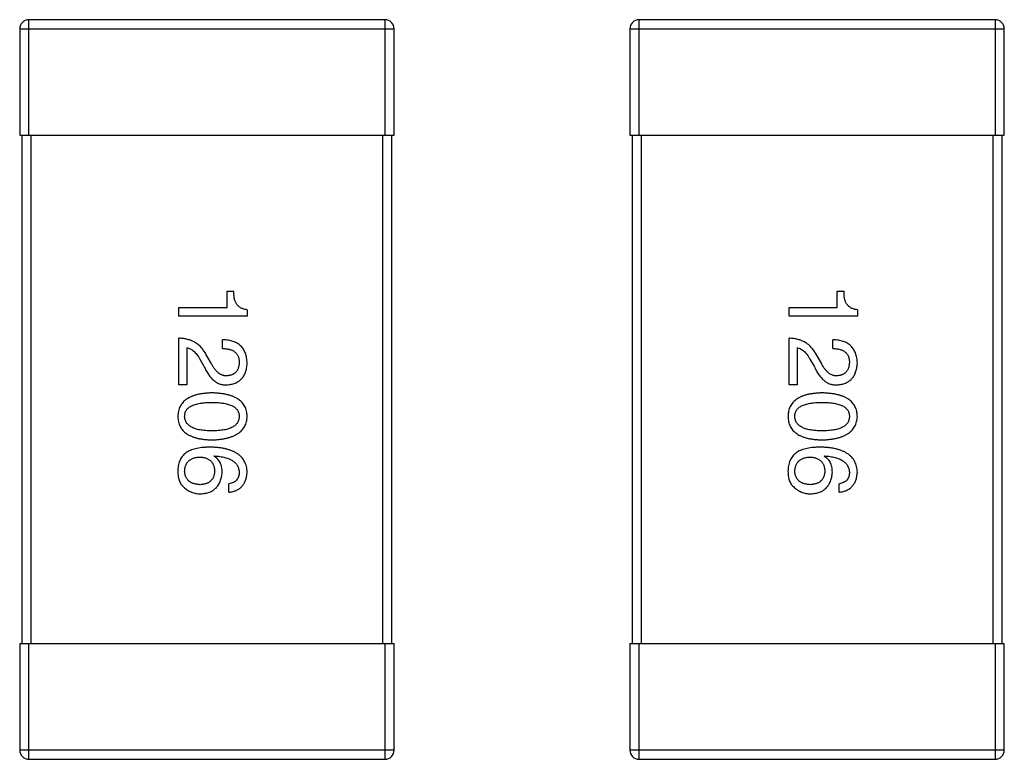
# Model space of a CAD drawing. Header units: inches. Extents: x -39 to 331, y -154 to 45.
# Tile 99 of 120: x 299.89 to 304.15, y -83.94 to -80.74. Entities that reach past the tile are written whole.
import ezdxf

# ---------------------------------------------------------------- set-up
doc = ezdxf.new("R2010")
doc.units = ezdxf.units.IN
doc.header["$LTSCALE"] = 1.21
doc.header["$MEASUREMENT"] = 0
doc.layers.get('0').update_dxf_attribs({"linetype": 'CONTINUOUS'})

msp = doc.modelspace()

# ---------------------------------------------------------------- linework, layer by layer
at = {"color": 6, "linetype": 'Continuous'}
for p, q in [((301.4736, -80.7442), (299.9336, -80.7442)), ((299.9336, -81.2442), (299.9336, -80.7442)), ((301.4736, -80.7442), (301.4736, -81.2442)), ((304.1135, -80.7442), (302.5735, -80.7442)), ((302.5735, -81.2442), (302.5735, -80.7442)), ((304.1135, -80.7442), (304.1135, -81.2442)), ((299.8936, -80.7842), (301.5136, -80.7842)), ((299.8936, -80.7842), (299.8936, -81.2442)), ((301.5136, -81.2442), (301.5136, -80.7842)), ((302.5335, -80.7842), (304.1535, -80.7842)), ((302.5335, -80.7842), (302.5335, -81.2442)), ((304.1535, -81.2442), (304.1535, -80.7842)), ((299.8936, -81.2442), (301.5136, -81.2442)), ((299.9036, -81.2442), (299.9036, -83.4442)), ((299.9436, -83.4442), (299.9436, -81.2442)), ((301.4636, -81.2442), (301.4636, -83.4442)), ((301.5036, -83.4442), (301.5036, -81.2442)), ((302.5335, -81.2442), (304.1535, -81.2442)), ((302.5435, -81.2442), (302.5435, -83.4442)), ((302.5835, -83.4442), (302.5835, -81.2442)), ((304.1035, -81.2442), (304.1035, -83.4442)), ((304.1435, -83.4442), (304.1435, -81.2442)), ((300.7909, -81.9189), (300.8204, -81.9189)), ((300.7909, -81.9894), (300.7909, -81.9189)), ((303.4308, -81.9189), (303.4603, -81.9189)), ((303.4308, -81.9894), (303.4308, -81.9189)), ((300.5827, -81.9894), (300.7909, -81.9894)), ((300.5827, -82.0271), (300.5827, -81.9894)), ((300.8778, -81.9992), (300.8778, -82.0271)), ((303.2226, -81.9894), (303.4308, -81.9894)), ((303.2226, -82.0271), (303.2226, -81.9894)), ((303.5177, -81.9992), (303.5177, -82.0271)), ((300.8778, -82.0271), (300.5827, -82.0271)), ((303.5177, -82.0271), (303.2226, -82.0271)), ((300.5827, -82.3242), (300.5827, -82.1225)), ((300.7713, -82.1668), (300.7713, -82.1291)), ((303.2226, -82.3242), (303.2226, -82.1225)), ((303.4111, -82.1668), (303.4111, -82.1291)), ((300.6172, -82.1635), (300.6172, -82.3242)), ((303.257, -82.1635), (303.257, -82.3242)), ((300.6729, -82.2127), (300.6909, -82.2439)), ((300.7221, -82.2307), (300.6991, -82.1914)), ((303.3127, -82.2127), (303.3308, -82.2439)), ((303.3619, -82.2307), (303.339, -82.1914)), ((300.6172, -82.3242), (300.5827, -82.3242)), ((303.257, -82.3242), (303.2226, -82.3242)), ((300.7336, -82.6331), (300.7352, -82.6315)), ((303.3734, -82.6331), (303.375, -82.6315)), ((300.7991, -82.7888), (300.7991, -82.7528)), ((303.439, -82.7888), (303.439, -82.7528)), ((301.5136, -83.4442), (299.8936, -83.4442)), ((299.8936, -83.4442), (299.8936, -83.9042)), ((299.9336, -83.9442), (299.9336, -83.4442)), ((301.4736, -83.4442), (301.4736, -83.9442)), ((301.5136, -83.9042), (301.5136, -83.4442)), ((304.1535, -83.4442), (302.5335, -83.4442)), ((302.5335, -83.4442), (302.5335, -83.9042)), ((302.5735, -83.9442), (302.5735, -83.4442)), ((304.1135, -83.4442), (304.1135, -83.9442)), ((304.1535, -83.9042), (304.1535, -83.4442)), ((301.5136, -83.9042), (299.8936, -83.9042)), ((304.1535, -83.9042), (302.5335, -83.9042)), ((299.9336, -83.9442), (301.4736, -83.9442)), ((302.5735, -83.9442), (304.1135, -83.9442))]:
    msp.add_line(p, q, dxfattribs=at)
for centre, start, end in [((299.9336, -80.7842), 90, 180), ((301.4736, -80.7842), 0, 90), ((302.5735, -80.7842), 90, 180), ((304.1135, -80.7842), 0, 90), ((299.9336, -83.9042), 180, 270), ((301.4736, -83.9042), 270, 0), ((302.5735, -83.9042), 180, 270), ((304.1135, -83.9042), 270, 0)]:
    msp.add_arc(centre, 0.04, start, end, dxfattribs=at)
for points, knots in [([(300.8778, -81.9992), (300.8754, -81.9989), (300.8706, -81.9983), (300.8637, -81.9967), (300.8574, -81.9946), (300.8515, -81.9919), (300.8461, -81.9887), (300.8413, -81.9849), (300.8368, -81.9807), (300.833, -81.9759), (300.8297, -81.9706), (300.8269, -81.9647), (300.8245, -81.9584), (300.8227, -81.9515), (300.8214, -81.9441), (300.8205, -81.9361), (300.8201, -81.9277), (300.8203, -81.9219), (300.8204, -81.9189)], [0, 0, 0, 0, 0.066659, 0.129311, 0.18962, 0.247164, 0.30314, 0.357527, 0.411867, 0.466926, 0.523012, 0.580527, 0.641561, 0.705268, 0.772282, 0.84407, 0.919338, 1, 1, 1, 1]), ([(303.5177, -81.9992), (303.5152, -81.9989), (303.5104, -81.9983), (303.5036, -81.9967), (303.4972, -81.9946), (303.4913, -81.9919), (303.4859, -81.9887), (303.4811, -81.9849), (303.4767, -81.9807), (303.4729, -81.9759), (303.4695, -81.9706), (303.4667, -81.9647), (303.4643, -81.9584), (303.4625, -81.9515), (303.4612, -81.9441), (303.4604, -81.9361), (303.46, -81.9277), (303.4602, -81.9219), (303.4603, -81.9189)], [0, 0, 0, 0, 0.066659, 0.129311, 0.18962, 0.247164, 0.30314, 0.357527, 0.411867, 0.466926, 0.523012, 0.580527, 0.641561, 0.705268, 0.772282, 0.84407, 0.919338, 1, 1, 1, 1]), ([(300.6991, -82.1914), (300.6976, -82.1887), (300.6946, -82.1833), (300.6895, -82.1756), (300.6842, -82.1685), (300.6784, -82.1619), (300.6724, -82.1557), (300.6659, -82.1502), (300.6592, -82.145), (300.652, -82.1405), (300.6446, -82.1364), (300.6368, -82.1329), (300.6286, -82.1298), (300.6201, -82.1274), (300.6112, -82.1253), (300.602, -82.1239), (300.5925, -82.1229), (300.586, -82.1227), (300.5827, -82.1225)], [0, 0, 0, 0, 0.065828, 0.130094, 0.192451, 0.254037, 0.313974, 0.373757, 0.433048, 0.492243, 0.551902, 0.611758, 0.672678, 0.734814, 0.798569, 0.863693, 0.930488, 1, 1, 1, 1]), ([(300.8778, -82.2307), (300.8776, -82.2267), (300.8772, -82.2188), (300.8756, -82.2075), (300.8733, -82.1968), (300.8701, -82.187), (300.8662, -82.1779), (300.8615, -82.1696), (300.856, -82.162), (300.8497, -82.1552), (300.8425, -82.1492), (300.8347, -82.144), (300.826, -82.1395), (300.8166, -82.1359), (300.8063, -82.133), (300.7953, -82.1309), (300.7836, -82.1295), (300.7754, -82.1293), (300.7713, -82.1291)], [0, 0, 0, 0, 0.07282, 0.141057, 0.2062, 0.267672, 0.326735, 0.383519, 0.439188, 0.494454, 0.549628, 0.605958, 0.66397, 0.72402, 0.787502, 0.854127, 0.925065, 1, 1, 1, 1]), ([(303.339, -82.1914), (303.3374, -82.1887), (303.3344, -82.1833), (303.3294, -82.1756), (303.324, -82.1685), (303.3183, -82.1619), (303.3122, -82.1557), (303.3058, -82.1502), (303.299, -82.145), (303.2919, -82.1405), (303.2844, -82.1364), (303.2766, -82.1329), (303.2685, -82.1298), (303.2599, -82.1274), (303.2511, -82.1253), (303.2419, -82.1239), (303.2323, -82.1229), (303.2259, -82.1227), (303.2226, -82.1225)], [0, 0, 0, 0, 0.065828, 0.130094, 0.192451, 0.254037, 0.313974, 0.373757, 0.433048, 0.492243, 0.551902, 0.611758, 0.672678, 0.734814, 0.798569, 0.863693, 0.930488, 1, 1, 1, 1]), ([(303.5177, -82.2307), (303.5175, -82.2267), (303.5171, -82.2188), (303.5155, -82.2075), (303.5131, -82.1968), (303.51, -82.187), (303.506, -82.1779), (303.5013, -82.1696), (303.4958, -82.162), (303.4895, -82.1552), (303.4824, -82.1492), (303.4745, -82.144), (303.4658, -82.1395), (303.4564, -82.1359), (303.4462, -82.133), (303.4352, -82.1309), (303.4234, -82.1295), (303.4153, -82.1293), (303.4111, -82.1291)], [0, 0, 0, 0, 0.07282, 0.141057, 0.2062, 0.267672, 0.326735, 0.383519, 0.439188, 0.494454, 0.549628, 0.605958, 0.66397, 0.72402, 0.787502, 0.854127, 0.925065, 1, 1, 1, 1]), ([(300.6172, -82.1635), (300.6198, -82.164), (300.625, -82.1651), (300.6325, -82.1684), (300.6399, -82.1727), (300.647, -82.1783), (300.6538, -82.1851), (300.6605, -82.1932), (300.667, -82.2024), (300.6709, -82.2092), (300.6729, -82.2127)], [0, 0, 0, 0, 0.103034, 0.208166, 0.318255, 0.434664, 0.559728, 0.695394, 0.841708, 1, 1, 1, 1]), ([(300.7713, -82.1668), (300.7742, -82.1669), (300.7798, -82.1671), (300.788, -82.168), (300.7957, -82.1692), (300.8027, -82.171), (300.8092, -82.1732), (300.8152, -82.1757), (300.8206, -82.1788), (300.8254, -82.1823), (300.8297, -82.1862), (300.8334, -82.1906), (300.8365, -82.1954), (300.839, -82.2006), (300.841, -82.2063), (300.8424, -82.2124), (300.8432, -82.219), (300.8433, -82.2235), (300.8434, -82.2258)], [0, 0, 0, 0, 0.082594, 0.15978, 0.232961, 0.301462, 0.365595, 0.426678, 0.484662, 0.540809, 0.595146, 0.648401, 0.702272, 0.757102, 0.813447, 0.872233, 0.934055, 1, 1, 1, 1]), ([(303.257, -82.1635), (303.2596, -82.164), (303.2648, -82.1651), (303.2724, -82.1684), (303.2797, -82.1727), (303.2868, -82.1783), (303.2937, -82.1851), (303.3003, -82.1932), (303.3068, -82.2024), (303.3107, -82.2092), (303.3127, -82.2127)], [0, 0, 0, 0, 0.103034, 0.208166, 0.318255, 0.434664, 0.559728, 0.695394, 0.841708, 1, 1, 1, 1]), ([(303.4111, -82.1668), (303.414, -82.1669), (303.4197, -82.1671), (303.4278, -82.168), (303.4355, -82.1692), (303.4426, -82.171), (303.449, -82.1732), (303.455, -82.1757), (303.4604, -82.1788), (303.4652, -82.1823), (303.4695, -82.1862), (303.4732, -82.1906), (303.4763, -82.1954), (303.4789, -82.2006), (303.4808, -82.2063), (303.4822, -82.2124), (303.4831, -82.219), (303.4832, -82.2235), (303.4832, -82.2258)], [0, 0, 0, 0, 0.082594, 0.15978, 0.232961, 0.301462, 0.365595, 0.426678, 0.484662, 0.540809, 0.595146, 0.648401, 0.702272, 0.757102, 0.813447, 0.872233, 0.934055, 1, 1, 1, 1]), ([(300.6909, -82.2439), (300.6925, -82.2473), (300.6956, -82.2539), (300.7006, -82.2633), (300.7057, -82.2721), (300.7111, -82.2802), (300.7166, -82.2876), (300.7223, -82.2943), (300.7282, -82.3004), (300.7343, -82.3057), (300.7405, -82.3105), (300.7469, -82.3145), (300.7536, -82.3178), (300.7604, -82.3206), (300.7673, -82.3225), (300.7745, -82.3238), (300.7819, -82.3244), (300.7868, -82.3243), (300.7893, -82.3242)], [0, 0, 0, 0, 0.082731, 0.161257, 0.236138, 0.307554, 0.375712, 0.440848, 0.502916, 0.562567, 0.619798, 0.675716, 0.73039, 0.78386, 0.837315, 0.890547, 0.944917, 1, 1, 1, 1]), ([(300.7909, -82.2848), (300.7893, -82.2849), (300.7861, -82.2851), (300.7813, -82.2848), (300.7765, -82.284), (300.7718, -82.2828), (300.7673, -82.281), (300.7627, -82.2788), (300.7583, -82.2761), (300.754, -82.2729), (300.7496, -82.2694), (300.7455, -82.2652), (300.7414, -82.2606), (300.7373, -82.2556), (300.7334, -82.25), (300.7295, -82.2441), (300.7257, -82.2376), (300.7233, -82.2331), (300.7221, -82.2307)], [0, 0, 0, 0, 0.052237, 0.103888, 0.155485, 0.207395, 0.259864, 0.31356, 0.369176, 0.4266, 0.486836, 0.550048, 0.61567, 0.685271, 0.75824, 0.834614, 0.915635, 1, 1, 1, 1]), ([(300.7893, -82.3242), (300.7927, -82.3239), (300.7993, -82.3234), (300.8088, -82.3218), (300.8178, -82.3196), (300.8261, -82.3166), (300.8339, -82.3131), (300.841, -82.3089), (300.8475, -82.304), (300.8534, -82.2985), (300.8586, -82.2922), (300.8632, -82.2854), (300.8672, -82.2779), (300.8707, -82.2697), (300.8733, -82.2609), (300.8756, -82.2514), (300.8771, -82.2413), (300.8776, -82.2343), (300.8778, -82.2307)], [0, 0, 0, 0, 0.070688, 0.137741, 0.201612, 0.262778, 0.321223, 0.378455, 0.434411, 0.490146, 0.546362, 0.603392, 0.662208, 0.723401, 0.787372, 0.85442, 0.925153, 1, 1, 1, 1]), ([(300.8434, -82.2258), (300.8433, -82.2281), (300.843, -82.2325), (300.8424, -82.2388), (300.8411, -82.2448), (300.8396, -82.2504), (300.8377, -82.2555), (300.8354, -82.2603), (300.8326, -82.2646), (300.8296, -82.2685), (300.826, -82.272), (300.8222, -82.2751), (300.8179, -82.2778), (300.8133, -82.28), (300.8082, -82.2818), (300.8028, -82.2833), (300.797, -82.2843), (300.793, -82.2847), (300.7909, -82.2848)], [0, 0, 0, 0, 0.076112, 0.148436, 0.216883, 0.281466, 0.34298, 0.402356, 0.459881, 0.51546, 0.571111, 0.62658, 0.683162, 0.741007, 0.801404, 0.863825, 0.930544, 1, 1, 1, 1]), ([(303.3308, -82.2439), (303.3323, -82.2473), (303.3354, -82.2539), (303.3404, -82.2633), (303.3455, -82.2721), (303.3509, -82.2802), (303.3564, -82.2876), (303.3621, -82.2943), (303.368, -82.3004), (303.3741, -82.3057), (303.3803, -82.3105), (303.3868, -82.3145), (303.3934, -82.3178), (303.4002, -82.3206), (303.4072, -82.3225), (303.4143, -82.3238), (303.4217, -82.3244), (303.4266, -82.3243), (303.4291, -82.3242)], [0, 0, 0, 0, 0.082731, 0.161257, 0.236138, 0.307554, 0.375712, 0.440848, 0.502916, 0.562567, 0.619798, 0.675716, 0.73039, 0.78386, 0.837315, 0.890547, 0.944917, 1, 1, 1, 1]), ([(303.4308, -82.2848), (303.4292, -82.2849), (303.4259, -82.2851), (303.4211, -82.2848), (303.4164, -82.284), (303.4117, -82.2828), (303.4071, -82.281), (303.4026, -82.2788), (303.3981, -82.2761), (303.3938, -82.2729), (303.3895, -82.2694), (303.3853, -82.2652), (303.3812, -82.2606), (303.3772, -82.2556), (303.3732, -82.25), (303.3693, -82.2441), (303.3655, -82.2376), (303.3631, -82.2331), (303.3619, -82.2307)], [0, 0, 0, 0, 0.052237, 0.103888, 0.155485, 0.207395, 0.259864, 0.31356, 0.369176, 0.4266, 0.486836, 0.550048, 0.61567, 0.685271, 0.75824, 0.834614, 0.915635, 1, 1, 1, 1]), ([(303.4291, -82.3242), (303.4325, -82.3239), (303.4391, -82.3234), (303.4487, -82.3218), (303.4576, -82.3196), (303.466, -82.3166), (303.4737, -82.3131), (303.4808, -82.3089), (303.4873, -82.304), (303.4932, -82.2985), (303.4984, -82.2922), (303.5031, -82.2854), (303.5071, -82.2779), (303.5105, -82.2697), (303.5132, -82.2609), (303.5154, -82.2514), (303.5169, -82.2413), (303.5174, -82.2343), (303.5177, -82.2307)], [0, 0, 0, 0, 0.070688, 0.137741, 0.201612, 0.262778, 0.321223, 0.378455, 0.434411, 0.490146, 0.546362, 0.603392, 0.662208, 0.723401, 0.787372, 0.85442, 0.925153, 1, 1, 1, 1]), ([(303.4832, -82.2258), (303.4831, -82.2281), (303.4829, -82.2325), (303.4822, -82.2388), (303.4809, -82.2448), (303.4795, -82.2504), (303.4775, -82.2555), (303.4752, -82.2603), (303.4724, -82.2646), (303.4694, -82.2685), (303.4658, -82.272), (303.462, -82.2751), (303.4577, -82.2778), (303.4531, -82.28), (303.448, -82.2818), (303.4426, -82.2833), (303.4368, -82.2843), (303.4328, -82.2847), (303.4308, -82.2848)], [0, 0, 0, 0, 0.076112, 0.148436, 0.216883, 0.281466, 0.34298, 0.402356, 0.459881, 0.51546, 0.571111, 0.62658, 0.683162, 0.741007, 0.801404, 0.863825, 0.930544, 1, 1, 1, 1]), ([(300.7254, -82.359), (300.7195, -82.3592), (300.708, -82.3596), (300.6915, -82.3611), (300.676, -82.3633), (300.6617, -82.3663), (300.6485, -82.3701), (300.6364, -82.3746), (300.6254, -82.3797), (300.6156, -82.3858), (300.6068, -82.3925), (300.5992, -82.4), (300.5927, -82.4083), (300.5874, -82.4173), (300.5833, -82.4271), (300.5802, -82.4376), (300.5784, -82.4489), (300.578, -82.4566), (300.5778, -82.4606)], [0, 0, 0, 0, 0.087693, 0.170223, 0.247496, 0.319826, 0.387768, 0.451403, 0.511459, 0.568358, 0.622671, 0.675251, 0.726739, 0.778422, 0.830759, 0.884394, 0.940865, 1, 1, 1, 1]), ([(300.8778, -82.4606), (300.8776, -82.4566), (300.8773, -82.4489), (300.8754, -82.4376), (300.8721, -82.4271), (300.8679, -82.4173), (300.8624, -82.4083), (300.8557, -82.4), (300.8479, -82.3925), (300.8388, -82.3858), (300.8287, -82.3798), (300.8173, -82.3746), (300.8048, -82.37), (300.7912, -82.3664), (300.7764, -82.3633), (300.7604, -82.3611), (300.7433, -82.3596), (300.7315, -82.3592), (300.7254, -82.359)], [0, 0, 0, 0, 0.057911, 0.113262, 0.165956, 0.217443, 0.268511, 0.319665, 0.372, 0.426129, 0.483365, 0.543779, 0.607756, 0.676562, 0.749704, 0.827713, 0.911177, 1, 1, 1, 1]), ([(303.3652, -82.359), (303.3593, -82.3592), (303.3479, -82.3596), (303.3313, -82.3611), (303.3158, -82.3633), (303.3015, -82.3663), (303.2883, -82.3701), (303.2762, -82.3746), (303.2652, -82.3797), (303.2554, -82.3858), (303.2466, -82.3925), (303.239, -82.4), (303.2326, -82.4083), (303.2273, -82.4173), (303.2231, -82.4271), (303.2201, -82.4376), (303.2182, -82.4489), (303.2178, -82.4566), (303.2177, -82.4606)], [0, 0, 0, 0, 0.087693, 0.170223, 0.247496, 0.319826, 0.387768, 0.451403, 0.511459, 0.568358, 0.622671, 0.675251, 0.726739, 0.778422, 0.830759, 0.884394, 0.940865, 1, 1, 1, 1]), ([(303.5177, -82.4606), (303.5175, -82.4566), (303.5171, -82.4489), (303.5152, -82.4376), (303.512, -82.4271), (303.5077, -82.4173), (303.5022, -82.4083), (303.4955, -82.4), (303.4877, -82.3925), (303.4787, -82.3858), (303.4685, -82.3798), (303.4571, -82.3746), (303.4447, -82.37), (303.431, -82.3664), (303.4162, -82.3633), (303.4002, -82.3611), (303.3831, -82.3596), (303.3713, -82.3592), (303.3652, -82.359)], [0, 0, 0, 0, 0.057911, 0.113262, 0.165956, 0.217443, 0.268511, 0.319665, 0.372, 0.426129, 0.483365, 0.543779, 0.607756, 0.676562, 0.749704, 0.827713, 0.911177, 1, 1, 1, 1]), ([(300.6073, -82.4606), (300.6074, -82.4582), (300.6076, -82.4534), (300.609, -82.4464), (300.6113, -82.4399), (300.6146, -82.434), (300.6188, -82.4284), (300.6239, -82.4234), (300.63, -82.4189), (300.637, -82.4149), (300.6448, -82.4114), (300.6536, -82.4082), (300.6634, -82.4058), (300.674, -82.4036), (300.6855, -82.402), (300.698, -82.4008), (300.7114, -82.4001), (300.7206, -82.4), (300.7254, -82.4)], [0, 0, 0, 0, 0.049766, 0.097012, 0.143225, 0.188786, 0.235079, 0.282962, 0.333687, 0.387747, 0.445963, 0.508657, 0.576545, 0.649868, 0.72822, 0.812712, 0.903543, 1, 1, 1, 1]), ([(300.7254, -82.4), (300.7301, -82.4), (300.7394, -82.4001), (300.7527, -82.4008), (300.7652, -82.402), (300.7768, -82.4035), (300.7874, -82.4058), (300.7971, -82.4082), (300.8059, -82.4114), (300.8138, -82.4149), (300.8208, -82.4189), (300.8268, -82.4234), (300.8319, -82.4285), (300.8362, -82.4339), (300.8394, -82.4399), (300.8418, -82.4464), (300.8431, -82.4534), (300.8433, -82.4582), (300.8434, -82.4606)], [0, 0, 0, 0, 0.096452, 0.187278, 0.271765, 0.350519, 0.423437, 0.491321, 0.554011, 0.612224, 0.666281, 0.717003, 0.764884, 0.811423, 0.856783, 0.902993, 0.950236, 1, 1, 1, 1]), ([(303.2472, -82.4606), (303.2473, -82.4582), (303.2475, -82.4534), (303.2488, -82.4464), (303.2511, -82.4399), (303.2545, -82.434), (303.2586, -82.4284), (303.2637, -82.4234), (303.2698, -82.4189), (303.2768, -82.4149), (303.2847, -82.4114), (303.2934, -82.4082), (303.3032, -82.4058), (303.3138, -82.4036), (303.3254, -82.402), (303.3378, -82.4008), (303.3512, -82.4001), (303.3604, -82.4), (303.3652, -82.4)], [0, 0, 0, 0, 0.049766, 0.097012, 0.143225, 0.188786, 0.235079, 0.282962, 0.333687, 0.387747, 0.445963, 0.508657, 0.576545, 0.649868, 0.72822, 0.812712, 0.903543, 1, 1, 1, 1]), ([(303.3652, -82.4), (303.37, -82.4), (303.3792, -82.4001), (303.3926, -82.4008), (303.4051, -82.402), (303.4166, -82.4035), (303.4272, -82.4058), (303.4369, -82.4082), (303.4457, -82.4114), (303.4536, -82.4149), (303.4606, -82.4189), (303.4667, -82.4234), (303.4718, -82.4285), (303.476, -82.4339), (303.4793, -82.4399), (303.4816, -82.4464), (303.4829, -82.4534), (303.4831, -82.4582), (303.4832, -82.4606)], [0, 0, 0, 0, 0.096452, 0.187278, 0.271765, 0.350519, 0.423437, 0.491321, 0.554011, 0.612224, 0.666281, 0.717003, 0.764884, 0.811423, 0.856783, 0.902993, 0.950236, 1, 1, 1, 1]), ([(300.5778, -82.4606), (300.578, -82.4646), (300.5784, -82.4724), (300.5802, -82.4836), (300.5833, -82.4941), (300.5874, -82.5039), (300.5927, -82.5129), (300.5992, -82.5212), (300.6068, -82.5287), (300.6155, -82.5355), (300.6254, -82.5415), (300.6364, -82.5467), (300.6485, -82.5512), (300.6617, -82.5549), (300.676, -82.5579), (300.6915, -82.5601), (300.708, -82.5617), (300.7195, -82.5621), (300.7254, -82.5623)], [0, 0, 0, 0, 0.059134, 0.115603, 0.169236, 0.221572, 0.273254, 0.32474, 0.377319, 0.431815, 0.488555, 0.548609, 0.612242, 0.680182, 0.75251, 0.829782, 0.91231, 1, 1, 1, 1]), ([(300.7254, -82.5229), (300.7207, -82.5229), (300.7116, -82.5228), (300.6983, -82.5221), (300.686, -82.5209), (300.6746, -82.5192), (300.664, -82.517), (300.6544, -82.5143), (300.6456, -82.5112), (300.6378, -82.5076), (300.6308, -82.5034), (300.6247, -82.4987), (300.6195, -82.4937), (300.6152, -82.488), (300.6118, -82.4818), (300.6093, -82.4752), (300.6078, -82.468), (300.6075, -82.4631), (300.6073, -82.4606)], [0, 0, 0, 0, 0.094834, 0.184067, 0.267029, 0.344713, 0.417334, 0.484367, 0.546941, 0.604717, 0.65953, 0.710539, 0.759381, 0.806382, 0.853027, 0.900623, 0.949121, 1, 1, 1, 1]), ([(300.7254, -82.5623), (300.7314, -82.562), (300.7431, -82.5615), (300.7601, -82.5598), (300.7759, -82.5574), (300.7906, -82.5543), (300.8041, -82.5505), (300.8166, -82.546), (300.8279, -82.5407), (300.838, -82.5346), (300.8471, -82.5279), (300.855, -82.5205), (300.8617, -82.5123), (300.8673, -82.5033), (300.8717, -82.4936), (300.875, -82.4833), (300.8771, -82.4722), (300.8776, -82.4645), (300.8778, -82.4606)], [0, 0, 0, 0, 0.088475, 0.171606, 0.249595, 0.322626, 0.391327, 0.455765, 0.516374, 0.573675, 0.628522, 0.681161, 0.732559, 0.783563, 0.83504, 0.887639, 0.942585, 1, 1, 1, 1]), ([(300.8434, -82.4606), (300.8433, -82.4631), (300.8431, -82.468), (300.8418, -82.4752), (300.8394, -82.4818), (300.8362, -82.488), (300.8319, -82.4936), (300.8268, -82.4988), (300.8207, -82.5034), (300.8138, -82.5076), (300.8059, -82.5112), (300.7971, -82.5144), (300.7874, -82.517), (300.7768, -82.5192), (300.7652, -82.5209), (300.7527, -82.5221), (300.7394, -82.5228), (300.7301, -82.5229), (300.7254, -82.5229)], [0, 0, 0, 0, 0.050604, 0.098688, 0.145699, 0.191791, 0.238625, 0.286717, 0.337546, 0.391814, 0.449755, 0.512106, 0.579685, 0.652048, 0.730262, 0.814146, 0.904281, 1, 1, 1, 1]), ([(303.2177, -82.4606), (303.2178, -82.4646), (303.2182, -82.4724), (303.2201, -82.4836), (303.2231, -82.4941), (303.2273, -82.5039), (303.2326, -82.5129), (303.239, -82.5212), (303.2466, -82.5287), (303.2554, -82.5355), (303.2652, -82.5415), (303.2762, -82.5467), (303.2883, -82.5512), (303.3015, -82.5549), (303.3158, -82.5579), (303.3313, -82.5601), (303.3479, -82.5617), (303.3593, -82.5621), (303.3652, -82.5623)], [0, 0, 0, 0, 0.059134, 0.115603, 0.169236, 0.221572, 0.273254, 0.32474, 0.377319, 0.431815, 0.488555, 0.548609, 0.612242, 0.680182, 0.75251, 0.829782, 0.91231, 1, 1, 1, 1]), ([(303.3652, -82.5229), (303.3605, -82.5229), (303.3514, -82.5228), (303.3382, -82.5221), (303.3259, -82.5209), (303.3144, -82.5192), (303.3039, -82.517), (303.2942, -82.5143), (303.2855, -82.5112), (303.2776, -82.5076), (303.2706, -82.5034), (303.2645, -82.4987), (303.2593, -82.4937), (303.2551, -82.488), (303.2517, -82.4818), (303.2492, -82.4752), (303.2476, -82.468), (303.2473, -82.4631), (303.2472, -82.4606)], [0, 0, 0, 0, 0.094834, 0.184067, 0.267029, 0.344713, 0.417334, 0.484367, 0.546941, 0.604717, 0.65953, 0.710539, 0.759381, 0.806382, 0.853027, 0.900623, 0.949121, 1, 1, 1, 1]), ([(303.3652, -82.5623), (303.3712, -82.562), (303.3829, -82.5615), (303.3999, -82.5598), (303.4157, -82.5574), (303.4304, -82.5543), (303.444, -82.5505), (303.4564, -82.546), (303.4677, -82.5407), (303.4779, -82.5346), (303.4869, -82.5279), (303.4948, -82.5205), (303.5016, -82.5123), (303.5071, -82.5033), (303.5115, -82.4936), (303.5148, -82.4833), (303.517, -82.4722), (303.5174, -82.4645), (303.5177, -82.4606)], [0, 0, 0, 0, 0.088475, 0.171606, 0.249595, 0.322626, 0.391327, 0.455765, 0.516374, 0.573675, 0.628522, 0.681161, 0.732559, 0.783563, 0.83504, 0.887639, 0.942585, 1, 1, 1, 1]), ([(303.4832, -82.4606), (303.4831, -82.4631), (303.4829, -82.468), (303.4816, -82.4752), (303.4793, -82.4818), (303.476, -82.488), (303.4718, -82.4936), (303.4667, -82.4988), (303.4606, -82.5034), (303.4536, -82.5076), (303.4457, -82.5112), (303.4369, -82.5144), (303.4272, -82.517), (303.4166, -82.5192), (303.4051, -82.5209), (303.3926, -82.5221), (303.3792, -82.5228), (303.37, -82.5229), (303.3652, -82.5229)], [0, 0, 0, 0, 0.050604, 0.098688, 0.145699, 0.191791, 0.238625, 0.286717, 0.337546, 0.391814, 0.449755, 0.512106, 0.579685, 0.652048, 0.730262, 0.814146, 0.904281, 1, 1, 1, 1]), ([(300.7188, -82.5938), (300.7135, -82.5938), (300.7032, -82.5939), (300.6881, -82.595), (300.674, -82.5965), (300.6608, -82.599), (300.6486, -82.6019), (300.6372, -82.6055), (300.6267, -82.6098), (300.6203, -82.6134), (300.6172, -82.6151)], [0, 0, 0, 0, 0.151498, 0.29521, 0.430242, 0.557137, 0.677306, 0.790845, 0.898111, 1, 1, 1, 1]), ([(300.8778, -82.702), (300.8776, -82.6977), (300.8771, -82.6894), (300.8749, -82.6774), (300.8715, -82.6662), (300.8669, -82.6558), (300.8611, -82.6461), (300.854, -82.6373), (300.8458, -82.6293), (300.8364, -82.6222), (300.8258, -82.6158), (300.814, -82.6102), (300.8011, -82.6054), (300.7869, -82.6016), (300.7716, -82.5983), (300.755, -82.596), (300.7373, -82.5943), (300.7251, -82.594), (300.7188, -82.5938)], [0, 0, 0, 0, 0.058957, 0.115262, 0.16907, 0.221312, 0.273147, 0.324961, 0.377649, 0.432026, 0.488925, 0.549039, 0.612912, 0.680653, 0.753056, 0.830314, 0.912483, 1, 1, 1, 1]), ([(303.3586, -82.5938), (303.3533, -82.5938), (303.343, -82.5939), (303.328, -82.595), (303.3138, -82.5965), (303.3007, -82.599), (303.2884, -82.6019), (303.277, -82.6055), (303.2666, -82.6098), (303.2601, -82.6134), (303.257, -82.6151)], [0, 0, 0, 0, 0.151498, 0.29521, 0.430242, 0.557137, 0.677306, 0.790845, 0.898111, 1, 1, 1, 1]), ([(303.5177, -82.702), (303.5174, -82.6977), (303.5169, -82.6894), (303.5147, -82.6774), (303.5113, -82.6662), (303.5067, -82.6558), (303.5009, -82.6461), (303.4939, -82.6373), (303.4857, -82.6293), (303.4762, -82.6222), (303.4656, -82.6158), (303.4538, -82.6102), (303.4409, -82.6054), (303.4267, -82.6016), (303.4114, -82.5983), (303.3949, -82.596), (303.3771, -82.5943), (303.3649, -82.594), (303.3586, -82.5938)], [0, 0, 0, 0, 0.058957, 0.115262, 0.16907, 0.221312, 0.273147, 0.324961, 0.377649, 0.432026, 0.488925, 0.549039, 0.612912, 0.680653, 0.753056, 0.830314, 0.912483, 1, 1, 1, 1]), ([(300.6172, -82.6151), (300.6141, -82.6173), (300.6082, -82.6217), (300.6005, -82.6295), (300.5938, -82.6381), (300.5883, -82.6474), (300.5839, -82.6575), (300.5807, -82.6684), (300.5785, -82.68), (300.5781, -82.688), (300.5778, -82.6921)], [0, 0, 0, 0, 0.125033, 0.246266, 0.36603, 0.485265, 0.606781, 0.732144, 0.862551, 1, 1, 1, 1]), ([(300.6073, -82.6987), (300.6074, -82.6963), (300.6076, -82.6916), (300.6086, -82.6849), (300.61, -82.6786), (300.612, -82.6727), (300.6143, -82.6672), (300.6173, -82.6622), (300.6206, -82.6576), (300.6245, -82.6536), (300.6288, -82.6498), (300.6338, -82.6466), (300.6391, -82.6437), (300.6449, -82.6414), (300.6512, -82.6395), (300.658, -82.638), (300.6653, -82.6369), (300.6703, -82.6366), (300.6729, -82.6364)], [0, 0, 0, 0, 0.070403, 0.137196, 0.200053, 0.260887, 0.31876, 0.37535, 0.430743, 0.485927, 0.541678, 0.598832, 0.657726, 0.719441, 0.783504, 0.851852, 0.923533, 1, 1, 1, 1]), ([(300.6729, -82.6364), (300.6754, -82.6366), (300.6803, -82.6369), (300.6874, -82.6379), (300.6941, -82.6394), (300.7002, -82.6413), (300.7059, -82.6436), (300.7111, -82.6464), (300.7159, -82.6495), (300.7201, -82.6531), (300.7239, -82.6571), (300.7271, -82.6616), (300.7301, -82.6664), (300.7323, -82.6718), (300.7342, -82.6775), (300.7356, -82.6836), (300.7365, -82.6902), (300.7367, -82.6947), (300.7368, -82.697)], [0, 0, 0, 0, 0.076072, 0.148369, 0.216753, 0.281358, 0.342792, 0.401604, 0.458929, 0.514444, 0.569818, 0.625343, 0.681554, 0.739608, 0.800134, 0.863477, 0.929547, 1, 1, 1, 1]), ([(300.7696, -82.702), (300.7695, -82.698), (300.7694, -82.6904), (300.7676, -82.6794), (300.7648, -82.6693), (300.7609, -82.6601), (300.7558, -82.6519), (300.7495, -82.6446), (300.7421, -82.6382), (300.7364, -82.6348), (300.7336, -82.6331)], [0, 0, 0, 0, 0.144617, 0.279572, 0.40596, 0.526097, 0.64389, 0.760003, 0.877724, 1, 1, 1, 1]), ([(300.7352, -82.6315), (300.7394, -82.6318), (300.7477, -82.6324), (300.7596, -82.6339), (300.7708, -82.6358), (300.7811, -82.6382), (300.7907, -82.641), (300.7995, -82.6443), (300.8075, -82.648), (300.8147, -82.6521), (300.821, -82.6569), (300.8267, -82.6619), (300.8316, -82.6675), (300.8355, -82.6735), (300.8388, -82.68), (300.8411, -82.6869), (300.8428, -82.6943), (300.8432, -82.6994), (300.8434, -82.702)], [0, 0, 0, 0, 0.089218, 0.173709, 0.252753, 0.326963, 0.397099, 0.462534, 0.524018, 0.582178, 0.637235, 0.689955, 0.741228, 0.791618, 0.841661, 0.892925, 0.945259, 1, 1, 1, 1]), ([(303.257, -82.6151), (303.254, -82.6173), (303.248, -82.6217), (303.2403, -82.6295), (303.2336, -82.6381), (303.2281, -82.6474), (303.2237, -82.6575), (303.2205, -82.6684), (303.2183, -82.68), (303.2179, -82.688), (303.2177, -82.6921)], [0, 0, 0, 0, 0.125033, 0.246266, 0.36603, 0.485265, 0.606781, 0.732144, 0.862551, 1, 1, 1, 1]), ([(303.2472, -82.6987), (303.2473, -82.6963), (303.2474, -82.6916), (303.2485, -82.6849), (303.2498, -82.6786), (303.2518, -82.6727), (303.2541, -82.6672), (303.2571, -82.6622), (303.2604, -82.6576), (303.2644, -82.6536), (303.2687, -82.6498), (303.2736, -82.6466), (303.2789, -82.6437), (303.2847, -82.6414), (303.2911, -82.6395), (303.2978, -82.638), (303.3051, -82.6369), (303.3101, -82.6366), (303.3127, -82.6364)], [0, 0, 0, 0, 0.070403, 0.137196, 0.200053, 0.260887, 0.31876, 0.37535, 0.430743, 0.485927, 0.541678, 0.598832, 0.657726, 0.719441, 0.783504, 0.851852, 0.923533, 1, 1, 1, 1]), ([(303.3127, -82.6364), (303.3152, -82.6366), (303.3201, -82.6369), (303.3273, -82.6379), (303.3339, -82.6394), (303.3401, -82.6413), (303.3457, -82.6436), (303.3509, -82.6464), (303.3557, -82.6495), (303.3599, -82.6531), (303.3637, -82.6571), (303.367, -82.6616), (303.3699, -82.6664), (303.3722, -82.6718), (303.3741, -82.6775), (303.3754, -82.6836), (303.3764, -82.6902), (303.3766, -82.6947), (303.3767, -82.697)], [0, 0, 0, 0, 0.076072, 0.148369, 0.216753, 0.281358, 0.342792, 0.401604, 0.458929, 0.514444, 0.569818, 0.625343, 0.681554, 0.739608, 0.800134, 0.863477, 0.929547, 1, 1, 1, 1]), ([(303.4095, -82.702), (303.4094, -82.698), (303.4092, -82.6904), (303.4075, -82.6794), (303.4046, -82.6693), (303.4007, -82.6601), (303.3956, -82.6519), (303.3893, -82.6446), (303.3819, -82.6382), (303.3763, -82.6348), (303.3734, -82.6331)], [0, 0, 0, 0, 0.144617, 0.279572, 0.40596, 0.526097, 0.64389, 0.760003, 0.877724, 1, 1, 1, 1]), ([(303.375, -82.6315), (303.3793, -82.6318), (303.3875, -82.6324), (303.3994, -82.6339), (303.4106, -82.6358), (303.421, -82.6382), (303.4305, -82.641), (303.4393, -82.6443), (303.4473, -82.648), (303.4545, -82.6521), (303.4609, -82.6569), (303.4665, -82.6619), (303.4714, -82.6675), (303.4753, -82.6735), (303.4786, -82.68), (303.4809, -82.6869), (303.4827, -82.6943), (303.483, -82.6994), (303.4832, -82.702)], [0, 0, 0, 0, 0.089218, 0.173709, 0.252753, 0.326963, 0.397099, 0.462534, 0.524018, 0.582178, 0.637235, 0.689955, 0.741228, 0.791618, 0.841661, 0.892925, 0.945259, 1, 1, 1, 1]), ([(300.5778, -82.6921), (300.5778, -82.6963), (300.5776, -82.7045), (300.5786, -82.7161), (300.5803, -82.7269), (300.5829, -82.7367), (300.5864, -82.7455), (300.5909, -82.7533), (300.596, -82.7602), (300.6003, -82.764), (300.6024, -82.7659)], [0, 0, 0, 0, 0.156782, 0.301945, 0.436395, 0.561474, 0.678489, 0.78853, 0.894967, 1, 1, 1, 1]), ([(300.6745, -82.7561), (300.672, -82.7559), (300.6669, -82.7556), (300.6596, -82.7545), (300.6528, -82.7531), (300.6464, -82.7514), (300.6405, -82.7492), (300.6352, -82.7466), (300.6302, -82.7436), (300.6257, -82.7402), (300.6217, -82.7364), (300.6182, -82.7322), (300.6152, -82.7276), (300.6126, -82.7225), (300.6105, -82.7172), (300.609, -82.7114), (300.6079, -82.7052), (300.6075, -82.7009), (300.6073, -82.6987)], [0, 0, 0, 0, 0.078863, 0.153308, 0.223539, 0.289857, 0.35341, 0.413572, 0.471721, 0.528235, 0.584279, 0.638781, 0.69466, 0.751251, 0.809198, 0.869697, 0.933318, 1, 1, 1, 1]), ([(300.7368, -82.697), (300.7367, -82.6993), (300.7365, -82.7037), (300.7356, -82.7101), (300.7343, -82.716), (300.7325, -82.7216), (300.7301, -82.7267), (300.7274, -82.7315), (300.7242, -82.7358), (300.7205, -82.7398), (300.7163, -82.7432), (300.7118, -82.7464), (300.7066, -82.749), (300.7011, -82.7513), (300.6951, -82.753), (300.6887, -82.7545), (300.6818, -82.7556), (300.677, -82.7559), (300.6745, -82.7561)], [0, 0, 0, 0, 0.069884, 0.136529, 0.199638, 0.259844, 0.317774, 0.374356, 0.430026, 0.485148, 0.5409, 0.597889, 0.657472, 0.718614, 0.783613, 0.85129, 0.923712, 1, 1, 1, 1]), ([(300.6762, -82.7954), (300.6797, -82.7952), (300.6866, -82.7949), (300.6965, -82.7934), (300.7058, -82.7912), (300.7146, -82.7886), (300.7226, -82.7851), (300.7301, -82.7809), (300.7369, -82.7761), (300.7431, -82.7705), (300.7486, -82.7643), (300.7536, -82.7574), (300.7578, -82.7498), (300.7615, -82.7415), (300.7645, -82.7326), (300.7669, -82.723), (300.7686, -82.7127), (300.7693, -82.7056), (300.7696, -82.702)], [0, 0, 0, 0, 0.071527, 0.139094, 0.20346, 0.264939, 0.323904, 0.381383, 0.437591, 0.493343, 0.549401, 0.606085, 0.664838, 0.725424, 0.788712, 0.855452, 0.925772, 1, 1, 1, 1]), ([(300.8434, -82.702), (300.8433, -82.7054), (300.8431, -82.7119), (300.8409, -82.721), (300.8374, -82.7292), (300.8325, -82.7362), (300.8262, -82.7421), (300.8184, -82.7469), (300.8093, -82.7505), (300.8026, -82.752), (300.7991, -82.7528)], [0, 0, 0, 0, 0.136586, 0.261496, 0.378089, 0.490612, 0.605522, 0.725767, 0.8561, 1, 1, 1, 1]), ([(300.7991, -82.7888), (300.8021, -82.7885), (300.808, -82.7877), (300.8164, -82.7858), (300.8243, -82.7835), (300.8317, -82.7805), (300.8385, -82.777), (300.8448, -82.7729), (300.8506, -82.7683), (300.8558, -82.7631), (300.8605, -82.7574), (300.8646, -82.7511), (300.8682, -82.7442), (300.8712, -82.7368), (300.8737, -82.7289), (300.8757, -82.7204), (300.877, -82.7114), (300.8776, -82.7051), (300.8778, -82.702)], [0, 0, 0, 0, 0.06947, 0.136096, 0.199592, 0.260665, 0.319672, 0.377156, 0.433415, 0.489984, 0.546535, 0.604276, 0.663499, 0.725182, 0.788953, 0.855683, 0.926216, 1, 1, 1, 1]), ([(303.2177, -82.6921), (303.2176, -82.6963), (303.2174, -82.7045), (303.2184, -82.7161), (303.2201, -82.7269), (303.2228, -82.7367), (303.2262, -82.7455), (303.2307, -82.7533), (303.2359, -82.7602), (303.2401, -82.764), (303.2422, -82.7659)], [0, 0, 0, 0, 0.156782, 0.301945, 0.436395, 0.561474, 0.678489, 0.78853, 0.894967, 1, 1, 1, 1]), ([(303.3144, -82.7561), (303.3118, -82.7559), (303.3067, -82.7556), (303.2994, -82.7545), (303.2926, -82.7531), (303.2863, -82.7514), (303.2804, -82.7492), (303.275, -82.7466), (303.27, -82.7436), (303.2656, -82.7402), (303.2616, -82.7364), (303.258, -82.7322), (303.255, -82.7276), (303.2525, -82.7225), (303.2504, -82.7172), (303.2488, -82.7114), (303.2477, -82.7052), (303.2474, -82.7009), (303.2472, -82.6987)], [0, 0, 0, 0, 0.078863, 0.153308, 0.223539, 0.289857, 0.35341, 0.413572, 0.471721, 0.528235, 0.584279, 0.638781, 0.69466, 0.751251, 0.809198, 0.869697, 0.933318, 1, 1, 1, 1]), ([(303.3767, -82.697), (303.3766, -82.6993), (303.3764, -82.7037), (303.3754, -82.7101), (303.3741, -82.716), (303.3723, -82.7216), (303.37, -82.7267), (303.3673, -82.7315), (303.364, -82.7358), (303.3603, -82.7398), (303.3562, -82.7432), (303.3516, -82.7464), (303.3465, -82.749), (303.341, -82.7513), (303.335, -82.753), (303.3285, -82.7545), (303.3216, -82.7556), (303.3168, -82.7559), (303.3144, -82.7561)], [0, 0, 0, 0, 0.069884, 0.136529, 0.199638, 0.259844, 0.317774, 0.374356, 0.430026, 0.485148, 0.5409, 0.597889, 0.657472, 0.718614, 0.783613, 0.85129, 0.923712, 1, 1, 1, 1]), ([(303.316, -82.7954), (303.3195, -82.7952), (303.3264, -82.7949), (303.3363, -82.7934), (303.3457, -82.7912), (303.3544, -82.7886), (303.3625, -82.7851), (303.3699, -82.7809), (303.3768, -82.7761), (303.3829, -82.7705), (303.3884, -82.7643), (303.3935, -82.7574), (303.3976, -82.7498), (303.4013, -82.7415), (303.4044, -82.7326), (303.4067, -82.723), (303.4085, -82.7127), (303.4091, -82.7056), (303.4095, -82.702)], [0, 0, 0, 0, 0.071527, 0.139094, 0.20346, 0.264939, 0.323904, 0.381383, 0.437591, 0.493343, 0.549401, 0.606085, 0.664838, 0.725424, 0.788712, 0.855452, 0.925772, 1, 1, 1, 1]), ([(303.4832, -82.702), (303.4831, -82.7054), (303.4829, -82.7119), (303.4807, -82.721), (303.4773, -82.7292), (303.4724, -82.7362), (303.466, -82.7421), (303.4582, -82.7469), (303.4491, -82.7505), (303.4425, -82.752), (303.439, -82.7528)], [0, 0, 0, 0, 0.136586, 0.261496, 0.378089, 0.490612, 0.605522, 0.725767, 0.8561, 1, 1, 1, 1]), ([(303.439, -82.7888), (303.4419, -82.7885), (303.4478, -82.7877), (303.4562, -82.7858), (303.4642, -82.7835), (303.4715, -82.7805), (303.4784, -82.777), (303.4846, -82.7729), (303.4904, -82.7683), (303.4957, -82.7631), (303.5003, -82.7574), (303.5044, -82.7511), (303.508, -82.7442), (303.511, -82.7368), (303.5135, -82.7289), (303.5155, -82.7204), (303.5169, -82.7114), (303.5174, -82.7051), (303.5177, -82.702)], [0, 0, 0, 0, 0.06947, 0.136096, 0.199592, 0.260665, 0.319672, 0.377156, 0.433415, 0.489984, 0.546535, 0.604276, 0.663499, 0.725182, 0.788953, 0.855683, 0.926216, 1, 1, 1, 1]), ([(300.6024, -82.7659), (300.605, -82.7683), (300.6102, -82.7729), (300.6185, -82.7789), (300.6273, -82.784), (300.6363, -82.7882), (300.6458, -82.7914), (300.6556, -82.7938), (300.6658, -82.7951), (300.6727, -82.7953), (300.6762, -82.7954)], [0, 0, 0, 0, 0.129393, 0.255335, 0.378531, 0.500878, 0.622934, 0.746191, 0.87096, 1, 1, 1, 1]), ([(303.2422, -82.7659), (303.2449, -82.7683), (303.25, -82.7729), (303.2584, -82.7789), (303.2671, -82.784), (303.2762, -82.7882), (303.2856, -82.7914), (303.2954, -82.7938), (303.3056, -82.7951), (303.3125, -82.7953), (303.316, -82.7954)], [0, 0, 0, 0, 0.129393, 0.255335, 0.378531, 0.500878, 0.622934, 0.746191, 0.87096, 1, 1, 1, 1])]:
    msp.add_open_spline(points, degree=3, knots=knots, dxfattribs=at)

doc.saveas('drawing.dxf')
